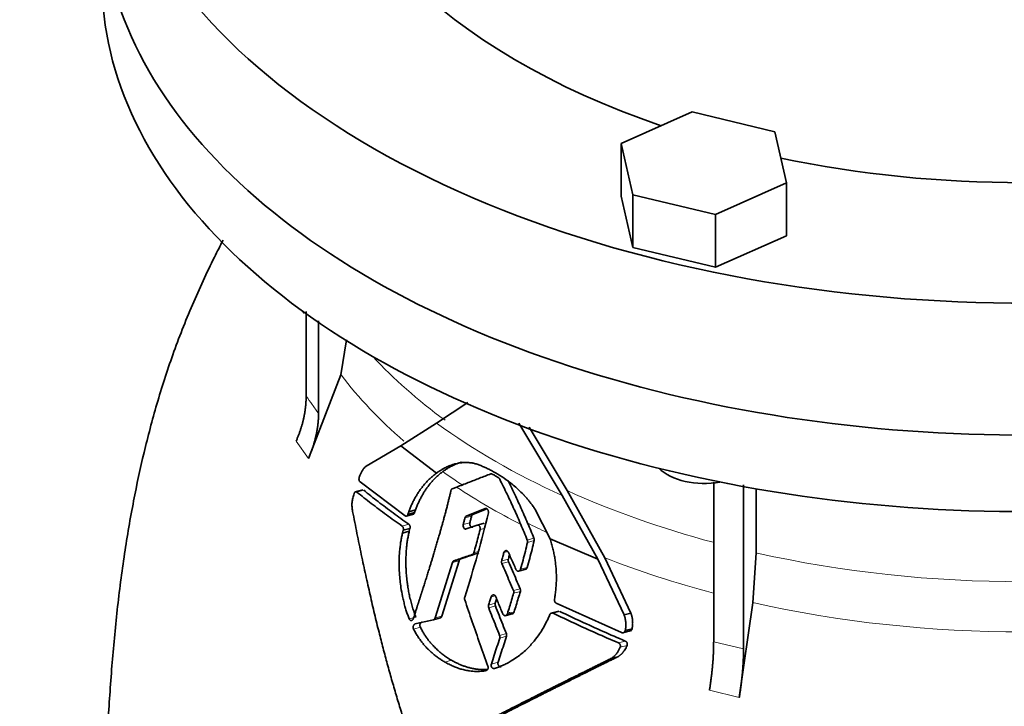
# Model space of a CAD drawing. Header units: millimetres. Extents: x 421 to 1312, y -2484 to 1869.
# Tile 12 of 33: x 1008 to 1160, y -954 to -848. Entities that reach past the tile are written whole.
import ezdxf

# ---------------------------------------------------------------- set-up
doc = ezdxf.new("R2010")
doc.units = ezdxf.units.MM
doc.layers.add('VSI344-454_FLANG', color=7, linetype='Continuous')
doc.layers.add('VSI344-454_TESTA', color=7, linetype='Continuous')

# ---------------------------------------------------------------- blocks, each defined once
blk = doc.blocks.new('SE4')
at = {"layer": 'VSI344-454_FLANG', "color": 7, "linetype": 'Continuous', "lineweight": 35}
for p, q in [((1111.84, -861.81), (1100.84, -866.68)), ((1124.64, -864.87), (1111.84, -861.81)), ((1126.45, -872.8), (1124.64, -864.87)), ((1100.84, -866.68), (1100.84, -874.84)), ((1100.84, -866.68), (1102.65, -874.61)), ((1115.45, -877.67), (1126.45, -872.8)), ((1126.45, -872.8), (1126.45, -880.97)), ((1100.84, -874.84), (1102.65, -882.77)), ((1102.65, -874.61), (1102.65, -882.77)), ((1102.65, -874.61), (1115.45, -877.67)), ((1115.45, -877.67), (1115.45, -885.84)), ((1115.45, -885.84), (1126.45, -880.97)), ((1102.65, -882.77), (1115.45, -885.84))]:
    blk.add_line(p, q, dxfattribs=at)
for centre, major_axis, start_param, end_param in [((1163.01, -809.1), (-110.25, 0), 2.103318, 6.283185), ((1163.01, -809.1), (142.5, 0), 2.772791, 5.290477), ((1163.01, -809.1), (-110.25, 0), 0, 1.038274), ((1163.01, -829.51), (142.5, 0), 3.141593, 5.290477), ((1163.01, -809.1), (-110.25, 0), 1.224323, 1.91727)]:
    blk.add_ellipse(centre, major_axis=major_axis, ratio=0.57735, start_param=start_param, end_param=end_param, dxfattribs=at)
at = {"layer": 'VSI344-454_TESTA', "color": 7, "linetype": 'Continuous', "lineweight": 35}
for p, q in [((1052.11, -892.65), (1052.11, -905.78)), ((1054.03, -894.11), (1054.03, -908.45)), ((1057.5, -902.47), (1058.37, -897.04)), ((1057.5, -902.47), (1052.46, -915.41)), ((1072.3, -909.93), (1077.13, -906.77)), ((1066.77, -913.43), (1072.3, -909.93)), ((1085.02, -909.93), (1091.73, -921.11)), ((1092.5, -920.36), (1086.64, -910.58)), ((1061.41, -916.59), (1066.77, -913.43)), ((1066.77, -913.43), (1072.26, -917.68)), ((1067.43, -924.27), (1060.46, -919.02)), ((1074.72, -920.1), (1075.4, -919.83)), ((1115.16, -919.09), (1115.16, -943.75)), ((1119.78, -919.49), (1119.78, -944.85)), ((1060.86, -920.25), (1059.66, -920.57)), ((1091.73, -921.11), (1097.23, -930.98)), ((1098.3, -930.75), (1092.5, -920.36)), ((1121.71, -920.09), (1121.71, -929.99)), ((1067.57, -924.32), (1068.79, -924)), ((1068, -923.64), (1067.86, -924.05)), ((1067.86, -924.05), (1068.9, -923.77)), ((1069.04, -923.36), (1068, -923.64)), ((1068.9, -923.77), (1069.04, -923.36)), ((1079.8, -923.14), (1076.89, -924.31)), ((1077.92, -924.04), (1076.89, -924.31)), ((1077.92, -924.04), (1079.94, -923.22)), ((1089.84, -927.81), (1087.5, -923.2)), ((1076.87, -926.3), (1078.55, -925.72)), ((1079.66, -925.42), (1078.42, -925.75)), ((1067.13, -926.5), (1067.03, -926.93)), ((1068.07, -926.65), (1067.03, -926.93)), ((1067.14, -926.5), (1068.18, -926.22)), ((1068.07, -926.65), (1068.18, -926.22)), ((1089.84, -927.81), (1097.23, -930.98)), ((1121.22, -937.7), (1121.71, -929.99)), ((1074.75, -931.5), (1072.07, -940.06)), ((1073.11, -939.78), (1075.78, -931.22)), ((1076.02, -930.94), (1074.99, -931.21)), ((1097.23, -930.98), (1101.3, -939.6)), ((1102.36, -939.31), (1098.3, -930.75)), ((1084.97, -932.82), (1086.17, -932.5)), ((1100.9, -942.33), (1090.8, -937.77)), ((1121.22, -937.7), (1119.13, -952.34)), ((1082.92, -939.72), (1084.14, -939.39)), ((1091.19, -939.01), (1089.96, -939.34)), ((1102.36, -939.31), (1101.3, -939.6)), ((1071.8, -940.35), (1072.91, -940.05)), ((1101.07, -942.38), (1102.43, -942.02)), ((1101.48, -942), (1102.54, -941.72)), ((1100.32, -946.07), (1099.25, -946.35))]:
    blk.add_line(p, q, dxfattribs=at)
at = {"layer": 'VSI344-454_TESTA', "color": 4, "linetype": 'Continuous', "lineweight": 9}
for p, q in [((1050.55, -912.74), (1052.46, -915.41)), ((1059.95, -920.59), (1061.02, -920.3)), ((1077.71, -924.31), (1076.68, -924.59)), ((1066.96, -925.85), (1068, -925.57)), ((1077.44, -925.34), (1076.41, -925.61)), ((1079.03, -926.41), (1079.68, -926.23)), ((1086.33, -928.01), (1087.36, -927.73)), ((1086.36, -928.39), (1087.39, -928.11)), ((1077.82, -930.25), (1078.85, -929.98)), ((1078.06, -929.97), (1078.75, -929.79)), ((1083.31, -929.78), (1082.71, -929.95)), ((1075.78, -931.22), (1074.75, -931.5)), ((1083.4, -930.95), (1082.37, -931.23)), ((1083.43, -931.36), (1082.4, -931.64)), ((1085.28, -932.52), (1086.31, -932.25)), ((1081.35, -936.63), (1080.74, -936.79)), ((1084.19, -935.83), (1085.22, -935.55)), ((1084.21, -936.24), (1085.25, -935.96)), ((1081.38, -937.8), (1080.34, -938.08)), ((1081.39, -938.21), (1080.36, -938.49)), ((1072.07, -940.06), (1073.11, -939.78)), ((1083.25, -939.41), (1084.29, -939.13)), ((1090.34, -939.33), (1091.38, -939.06)), ((1069.08, -939.92), (1068.04, -940.2)), ((1069.78, -941.5), (1068.74, -941.78)), ((1082.04, -942.77), (1083.09, -942.49)), ((1082.06, -943.18), (1083.1, -942.9)), ((1100.42, -943.91), (1101.48, -943.63)), ((1100.69, -944.6), (1101.76, -944.32)), ((1115.16, -943.75), (1119.78, -944.85)), ((1074.61, -946.61), (1073.58, -946.88)), ((1081.81, -946.91), (1080.77, -947.19)), ((1114.51, -951.23), (1119.13, -952.34))]:
    blk.add_line(p, q, dxfattribs=at)
at = {"layer": 'VSI344-454_TESTA', "color": 7, "linetype": 'Continuous', "lineweight": 35}
for centre, major_axis, start_param, end_param in [((1163.01, -829.51), (142.5, 0), 3.141593, 5.290477), ((1163.01, -841.35), (142.5, 0), 3.141593, 5.290477), ((1113.65, -914.65), (-8, 0), 0.514148, 1.885753)]:
    blk.add_ellipse(centre, major_axis=major_axis, ratio=0.57735, start_param=start_param, end_param=end_param, dxfattribs=at)
at = {"layer": 'VSI344-454_TESTA', "color": 4, "linetype": 'Continuous', "lineweight": 9}
for centre, major_axis, start_param, end_param in [((1163.01, -875.68), (115.26, 0), 3.398645, 3.404276), ((1163.01, -868.65), (-114, 0), 0.490111, 0.669286), ((1163.01, -875.68), (-115.26, 0), 0.41439, 0.590055), ((1163.01, -868.65), (-115.5, 0), 0.667535, 0.905636), ((1163.01, -875.68), (-115.26, 0), 0.678203, 0.720353), ((1163.01, -875.33), (-116.7, 0), 0.721598, 0.842309), ((1163.01, -868.65), (-114, 0), 0.90392, 1.13688), ((1163.01, -875.68), (-115.26, 0), 0.843396, 0.877131), ((1163.01, -868.65), (114, 0), 4.341621, 5.083156), ((1163.01, -875.68), (-115.26, 0), 0.974671, 1.142372), ((1163.01, -875.68), (-115.26, 0), 1.199788, 1.941804)]:
    blk.add_ellipse(centre, major_axis=major_axis, ratio=0.57735, start_param=start_param, end_param=end_param, dxfattribs=at)
at = {"layer": 'VSI344-454_TESTA', "color": 7, "linetype": 'Continuous', "lineweight": 35}
for points, degree, knots in [([(1039.25, -881.65), (1038.8, -882.52), (1037.14, -885.79), (1034.42, -891.66), (1031.44, -899.24), (1028.97, -906.9), (1026.98, -914.47), (1025.32, -922.18), (1023.93, -930.33), (1022.83, -938.88), (1022.01, -947.68), (1021.41, -956.64), (1021.05, -965.14), (1020.86, -973.01), (1020.76, -978.54), (1020.67, -983.51), (1020.67, -985.91), (1020.66, -987.1)], 3, [0.2683845, 0.2683845, 0.2683845, 0.2683845, 0.2872601, 0.3392684, 0.3924915, 0.4440445, 0.4936827, 0.54306, 0.597346, 0.6557063, 0.7149744, 0.7773567, 0.8437181, 0.8946004, 0.9481025, 0.9781343, 1, 1, 1, 1]), ([(1050.55, -912.74), (1051.32, -911), (1051.72, -909.24), (1052.11, -907.48), (1052.11, -905.78)], 2, [0, 0, 0, 0.500132, 0.500132, 1, 1, 1]), ([(1054.03, -908.45), (1054.03, -910.15), (1053.63, -911.9), (1053.24, -913.66), (1052.46, -915.41)], 2, [0, 0, 0, 0.499868, 0.499868, 1, 1, 1]), ([(1060.33, -918.3), (1060.36, -918.21), (1060.43, -918.05), (1060.52, -917.82), (1060.62, -917.61), (1060.72, -917.42), (1060.82, -917.22), (1060.95, -917.03), (1061.1, -916.85), (1061.25, -916.7), (1061.36, -916.63), (1061.41, -916.59)], 3, [0, 0, 0, 0, 0.117532, 0.229212, 0.33436, 0.43261, 0.523843, 0.650327, 0.771212, 0.88734, 1, 1, 1, 1]), ([(1078, -916.12), (1077.92, -916.11), (1077.77, -916.08), (1077.53, -916.06), (1077.29, -916.04), (1077.03, -916.02), (1076.76, -916.02), (1076.47, -916.03), (1076.12, -916.06), (1075.72, -916.12), (1075.33, -916.2), (1074.83, -916.33), (1074.25, -916.54), (1073.63, -916.82), (1073.11, -917.11), (1072.67, -917.38), (1072.39, -917.59), (1072.26, -917.68)], 3, [0, 0, 0, 0, 0.035469, 0.073247, 0.113368, 0.155868, 0.200777, 0.248126, 0.301729, 0.376079, 0.45126, 0.504147, 0.640653, 0.757772, 0.842597, 0.92337, 1, 1, 1, 1]), ([(1073.26, -917.43), (1073.32, -917.38), (1073.46, -917.28), (1073.67, -917.13), (1073.89, -916.99), (1074.11, -916.86), (1074.34, -916.72), (1074.72, -916.52), (1075.27, -916.27), (1075.79, -916.08), (1076.1, -915.99), (1076.15, -915.98)], 3, [0, 0, 0, 0, 0.0378546, 0.0767734, 0.1167484, 0.1577691, 0.1998227, 0.242894, 0.3598598, 0.4967717, 0.5211872, 0.5211872, 0.5211872, 0.5211872]), ([(1087.5, -923.2), (1087.44, -923.11), (1087.32, -922.94), (1087.15, -922.69), (1086.98, -922.46), (1086.82, -922.25), (1086.66, -922.05), (1086.52, -921.87), (1086.38, -921.71), (1086.26, -921.57), (1086.14, -921.43), (1086.04, -921.32), (1085.94, -921.22), (1085.86, -921.13), (1085.79, -921.05), (1085.49, -920.74), (1084.95, -920.21), (1084.17, -919.52), (1083.22, -918.78), (1082.09, -918), (1081.03, -917.39), (1080.23, -916.99), (1079.68, -916.73), (1079.12, -916.5), (1078.56, -916.29), (1078.19, -916.18), (1078, -916.12)], 3, [0, 0, 0, 0, 0.023408, 0.045495, 0.066267, 0.08573, 0.103886, 0.120734, 0.136272, 0.150498, 0.163408, 0.175, 0.185269, 0.194211, 0.201824, 0.208105, 0.293106, 0.373501, 0.449142, 0.581205, 0.713645, 0.768118, 0.824122, 0.881537, 0.94022, 1, 1, 1, 1]), ([(1060.33, -918.3), (1060.32, -918.32), (1060.31, -918.36), (1060.3, -918.43), (1060.29, -918.49), (1060.28, -918.56), (1060.29, -918.64), (1060.3, -918.73), (1060.33, -918.84), (1060.38, -918.95), (1060.43, -919), (1060.46, -919.02)], 3, [0, 0, 0, 0, 0.084422, 0.165946, 0.246194, 0.32687, 0.409652, 0.496096, 0.666594, 0.830213, 1, 1, 1, 1]), ([(1072.26, -917.68), (1072.17, -917.75), (1072, -917.87), (1071.76, -918.07), (1071.52, -918.28), (1071.28, -918.49), (1071.06, -918.71), (1070.84, -918.93), (1070.63, -919.16), (1070.43, -919.39), (1070.23, -919.63), (1070.04, -919.86), (1069.81, -920.17), (1069.54, -920.56), (1069.23, -921.03), (1068.95, -921.51), (1068.68, -922.02), (1068.43, -922.54), (1068.2, -923.08), (1068.07, -923.45), (1068, -923.64)], 3, [0, 0, 0, 0, 0.048918, 0.097127, 0.144611, 0.191357, 0.237355, 0.282595, 0.327071, 0.370778, 0.413715, 0.455879, 0.497274, 0.57131, 0.644563, 0.717042, 0.788771, 0.859795, 0.930177, 1, 1, 1, 1]), ([(1069.04, -923.36), (1069.07, -923.27), (1069.14, -923.08), (1069.24, -922.81), (1069.36, -922.54), (1069.47, -922.27), (1069.59, -922.01), (1069.72, -921.75), (1069.85, -921.49), (1069.99, -921.24), (1070.13, -921), (1070.27, -920.75), (1070.42, -920.52), (1070.57, -920.28), (1070.73, -920.05), (1070.94, -919.75), (1071.23, -919.39), (1071.59, -918.96), (1071.97, -918.55), (1072.38, -918.15), (1072.81, -917.78), (1073.1, -917.55), (1073.26, -917.43)], 3, [0, 0, 0, 0, 0.035015, 0.070162, 0.105454, 0.140901, 0.176515, 0.212303, 0.248274, 0.284432, 0.320783, 0.357331, 0.394079, 0.431028, 0.468179, 0.50553, 0.581583, 0.660209, 0.741403, 0.825137, 0.911361, 1, 1, 1, 1]), ([(1082.06, -918.6), (1082.05, -918.58), (1082.03, -918.55), (1081.99, -918.49), (1081.94, -918.44), (1081.89, -918.38), (1081.84, -918.35), (1081.82, -918.33)], 3, [0, 0, 0, 0, 0.168351, 0.334942, 0.502689, 0.751512, 1, 1, 1, 1]), ([(1086.37, -925.38), (1086.04, -924.6), (1085.35, -923.03), (1084.35, -920.87), (1083.69, -919.5), (1083.39, -918.92)], 3, [0, 0, 0, 0, 0.3333333, 0.6666667, 0.9158048, 0.9158048, 0.9158048, 0.9158048]), ([(1059.31, -923.58), (1059.29, -923.47), (1059.25, -923.24), (1059.21, -922.9), (1059.19, -922.56), (1059.21, -922.2), (1059.26, -921.85), (1059.37, -921.39), (1059.47, -921.06), (1059.53, -920.83)], 3, [0, 0, 0, 0, 0.128357, 0.246909, 0.365609, 0.495543, 0.61697, 0.739244, 1, 1, 1, 1]), ([(1059.95, -920.59), (1059.94, -920.58), (1059.92, -920.56), (1059.88, -920.54), (1059.83, -920.54), (1059.77, -920.54), (1059.71, -920.56), (1059.66, -920.61), (1059.61, -920.67), (1059.56, -920.74), (1059.54, -920.8), (1059.53, -920.83)], 3, [0, 0, 0, 0, 0.08625, 0.171682, 0.257868, 0.382817, 0.507255, 0.630143, 0.752988, 0.876537, 1, 1, 1, 1]), ([(1068.69, -940.17), (1069.3, -938.27), (1069.46, -937.78), (1069.9, -936.4), (1070.25, -935.33), (1071.14, -932.51), (1071.81, -930.3), (1072.62, -927.6), (1073.27, -925.25), (1073.98, -922.68), (1074.52, -920.37)], 2, [0, 0, 0, 0.125, 0.125, 0.25, 0.25, 0.5, 0.5, 0.75, 0.75, 1, 1, 1]), ([(1074.72, -920.1), (1074.71, -920.1), (1074.67, -920.12), (1074.63, -920.15), (1074.59, -920.2), (1074.55, -920.27), (1074.53, -920.34), (1074.52, -920.37)], 3, [0, 0, 0, 0, 0.16747, 0.33309, 0.500577, 0.750185, 1, 1, 1, 1]), ([(1069.02, -961.24), (1068.89, -960.86), (1068.63, -960.1), (1068.24, -958.96), (1067.86, -957.81), (1067.49, -956.66), (1067.12, -955.49), (1066.75, -954.33), (1066.39, -953.15), (1066.04, -951.97), (1065.69, -950.78), (1065.34, -949.58), (1065, -948.38), (1064.67, -947.17), (1064.34, -945.96), (1064.02, -944.73), (1063.7, -943.51), (1063.25, -941.74), (1062.68, -939.41), (1062, -936.46), (1061.31, -933.41), (1060.64, -930.23), (1059.96, -926.95), (1059.53, -924.72), (1059.31, -923.58)], 3, [0, 0, 0, 0, 0.030328, 0.060804, 0.091429, 0.122206, 0.153136, 0.184222, 0.215465, 0.246867, 0.278431, 0.310158, 0.342051, 0.374109, 0.406337, 0.438735, 0.471305, 0.504049, 0.578996, 0.657008, 0.738102, 0.822291, 0.909586, 1, 1, 1, 1]), ([(1067.43, -924.27), (1067.44, -924.28), (1067.47, -924.3), (1067.52, -924.31), (1067.58, -924.32), (1067.63, -924.31), (1067.7, -924.28), (1067.79, -924.21), (1067.84, -924.1), (1067.86, -924.05)], 3, [0, 0, 0, 0, 0.103611, 0.203327, 0.301591, 0.400957, 0.503894, 0.751518, 1, 1, 1, 1]), ([(1068.9, -923.77), (1068.89, -923.79), (1068.88, -923.83), (1068.86, -923.88), (1068.82, -923.93), (1068.77, -923.98), (1068.72, -924.01), (1068.65, -924.04), (1068.59, -924.04), (1068.53, -924.02), (1068.49, -924), (1068.47, -923.99)], 3, [0, 0, 0, 0, 0.083986, 0.167509, 0.251959, 0.376203, 0.500583, 0.624697, 0.748972, 0.874639, 1, 1, 1, 1]), ([(1076.68, -924.59), (1076.69, -924.57), (1076.7, -924.52), (1076.73, -924.47), (1076.76, -924.41), (1076.82, -924.35), (1076.86, -924.33), (1076.89, -924.31)], 3, [0, 0, 0, 0, 0.167832, 0.333794, 0.501453, 0.750788, 1, 1, 1, 1]), ([(1077.92, -924.04), (1077.9, -924.05), (1077.87, -924.06), (1077.82, -924.1), (1077.78, -924.15), (1077.74, -924.22), (1077.72, -924.28), (1077.71, -924.31)], 3, [0, 0, 0, 0, 0.166832, 0.332012, 0.499081, 0.749367, 1, 1, 1, 1]), ([(1079.8, -923.14), (1079.81, -923.13), (1079.84, -923.12), (1079.91, -923.11), (1080, -923.13), (1080.1, -923.19), (1080.19, -923.28), (1080.26, -923.4), (1080.3, -923.54), (1080.31, -923.66), (1080.31, -923.75), (1080.3, -923.8), (1080.3, -923.82)], 3, [0, 0, 0, 0, 0.062353, 0.125158, 0.24996, 0.374797, 0.499677, 0.624614, 0.749589, 0.874588, 0.937494, 1, 1, 1, 1]), ([(1067.14, -926.5), (1067.14, -926.48), (1067.15, -926.44), (1067.16, -926.37), (1067.16, -926.3), (1067.15, -926.21), (1067.14, -926.12), (1067.11, -926.03), (1067.06, -925.96), (1067.02, -925.89), (1066.98, -925.86), (1066.96, -925.85)], 3, [0, 0, 0, 0, 0.083676, 0.167034, 0.251419, 0.376349, 0.501804, 0.626849, 0.751332, 0.876067, 1, 1, 1, 1]), ([(1068, -925.57), (1068.01, -925.58), (1068.04, -925.6), (1068.07, -925.64), (1068.11, -925.69), (1068.15, -925.76), (1068.18, -925.84), (1068.2, -925.93), (1068.2, -926.03), (1068.2, -926.13), (1068.19, -926.19), (1068.18, -926.22)], 3, [0, 0, 0, 0, 0.082749, 0.16522, 0.248732, 0.373164, 0.49838, 0.623857, 0.748892, 0.874795, 1, 1, 1, 1]), ([(1076.87, -926.3), (1076.84, -926.31), (1076.78, -926.33), (1076.64, -926.29), (1076.48, -926.16), (1076.4, -925.93), (1076.39, -925.74), (1076.4, -925.66), (1076.41, -925.61)], 3, [0, 0, 0, 0, 0.124721, 0.24865, 0.50038, 0.748839, 0.874692, 1, 1, 1, 1]), ([(1077.44, -925.34), (1077.43, -925.38), (1077.42, -925.47), (1077.43, -925.61), (1077.46, -925.75), (1077.52, -925.87), (1077.61, -925.96), (1077.7, -926.02), (1077.8, -926.05), (1077.87, -926.04), (1077.9, -926.03)], 3, [0, 0, 0, 0, 0.12575, 0.251408, 0.377042, 0.502526, 0.627755, 0.752499, 0.8765, 1, 1, 1, 1]), ([(1079.03, -926.41), (1079.03, -926.38), (1079.04, -926.34), (1079.05, -926.25), (1079.04, -926.13), (1079, -926), (1078.94, -925.88), (1078.85, -925.78), (1078.76, -925.72), (1078.67, -925.7), (1078.6, -925.7), (1078.57, -925.71), (1078.55, -925.72)], 3, [0, 0, 0, 0, 0.062709, 0.125843, 0.25116, 0.376322, 0.501352, 0.626278, 0.751007, 0.875429, 0.937895, 1, 1, 1, 1]), ([(1067.02, -926.93), (1067, -927.03), (1066.95, -927.24), (1066.88, -927.57), (1066.82, -927.9), (1066.76, -928.24), (1066.71, -928.6), (1066.66, -928.96), (1066.61, -929.34), (1066.54, -930.08), (1066.48, -931.36), (1066.52, -933.26), (1066.72, -935.11), (1066.98, -936.56), (1067.2, -937.52), (1067.39, -938.26), (1067.6, -938.95), (1067.81, -939.59), (1067.97, -940), (1068.04, -940.2)], 3, [0, 0, 0, 0, 0.02404, 0.048658, 0.073865, 0.099671, 0.126085, 0.153117, 0.180776, 0.209067, 0.318208, 0.459143, 0.624041, 0.727727, 0.787472, 0.844618, 0.899108, 0.950908, 1, 1, 1, 1]), ([(1069.08, -939.92), (1069.04, -939.81), (1068.95, -939.58), (1068.82, -939.22), (1068.7, -938.84), (1068.57, -938.45), (1068.45, -938.05), (1068.34, -937.63), (1068.23, -937.2), (1068.1, -936.65), (1067.96, -935.95), (1067.83, -935.16), (1067.71, -934.31), (1067.62, -933.42), (1067.56, -932.51), (1067.54, -931.64), (1067.54, -930.83), (1067.58, -930.01), (1067.63, -929.26), (1067.71, -928.55), (1067.81, -927.88), (1067.93, -927.25), (1068.02, -926.85), (1068.07, -926.65)], 3, [0, 0, 0, 0, 0.02826, 0.057418, 0.087472, 0.118419, 0.150254, 0.182969, 0.216554, 0.250998, 0.310069, 0.375912, 0.427432, 0.500644, 0.573156, 0.625373, 0.691441, 0.750209, 0.805071, 0.857422, 0.907318, 0.95482, 1, 1, 1, 1]), ([(1086.36, -928.39), (1086.37, -928.37), (1086.38, -928.33), (1086.38, -928.26), (1086.38, -928.19), (1086.36, -928.1), (1086.34, -928.04), (1086.33, -928.01)], 3, [0, 0, 0, 0, 0.167837, 0.334108, 0.5018, 0.750897, 1, 1, 1, 1]), ([(1087.36, -927.73), (1087.36, -927.75), (1087.38, -927.79), (1087.4, -927.86), (1087.41, -927.93), (1087.41, -928.02), (1087.4, -928.08), (1087.39, -928.11)], 3, [0, 0, 0, 0, 0.166639, 0.331867, 0.498628, 0.749157, 1, 1, 1, 1]), ([(1090.53, -937.17), (1090.55, -937.04), (1090.6, -936.77), (1090.66, -936.37), (1090.71, -935.97), (1090.75, -935.57), (1090.78, -935.17), (1090.81, -934.76), (1090.82, -934.36), (1090.83, -933.96), (1090.83, -933.56), (1090.82, -933.15), (1090.8, -932.75), (1090.76, -932.24), (1090.7, -931.61), (1090.6, -930.87), (1090.46, -930.11), (1090.29, -929.35), (1090.08, -928.58), (1089.92, -928.07), (1089.84, -927.81)], 3, [0, 0, 0, 0, 0.0436, 0.087048, 0.130354, 0.173526, 0.216573, 0.259505, 0.302334, 0.345068, 0.38772, 0.4303, 0.472822, 0.515297, 0.592533, 0.671051, 0.750942, 0.832313, 0.915286, 1, 1, 1, 1]), ([(1077.82, -930.25), (1077.84, -930.25), (1077.86, -930.24), (1077.9, -930.22), (1077.94, -930.19), (1077.98, -930.14), (1078.03, -930.07), (1078.05, -930.01), (1078.06, -929.97)], 3, [0, 0, 0, 0, 0.125329, 0.249125, 0.373003, 0.498576, 0.74923, 1, 1, 1, 1]), ([(1082.71, -929.95), (1082.72, -929.92), (1082.73, -929.88), (1082.76, -929.82), (1082.8, -929.77), (1082.85, -929.72), (1082.93, -929.66), (1083.04, -929.64), (1083.15, -929.66), (1083.26, -929.72), (1083.35, -929.81), (1083.39, -929.89), (1083.42, -929.93)], 3, [0, 0, 0, 0, 0.062966, 0.124796, 0.186784, 0.250209, 0.375117, 0.49931, 0.626183, 0.752696, 0.875851, 1, 1, 1, 1]), ([(1083.4, -930.95), (1083.46, -930.73), (1083.52, -930.52), (1083.57, -930.3), (1083.58, -930.3)], 3, [0, 0, 0, 0, 0.5, 0.5092743, 0.5092743, 0.5092743, 0.5092743]), ([(1074.75, -931.5), (1074.75, -931.48), (1074.77, -931.44), (1074.79, -931.4), (1074.81, -931.35), (1074.85, -931.3), (1074.91, -931.25), (1074.96, -931.22), (1074.99, -931.21)], 3, [0, 0, 0, 0, 0.126744, 0.251719, 0.376563, 0.502917, 0.751732, 1, 1, 1, 1]), ([(1076.02, -930.94), (1076.01, -930.94), (1075.98, -930.95), (1075.95, -930.97), (1075.91, -931), (1075.87, -931.05), (1075.82, -931.12), (1075.8, -931.18), (1075.78, -931.22)], 3, [0, 0, 0, 0, 0.124852, 0.248233, 0.371769, 0.49708, 0.748235, 1, 1, 1, 1]), ([(1082.4, -931.64), (1082.39, -931.62), (1082.37, -931.57), (1082.35, -931.51), (1082.34, -931.42), (1082.34, -931.33), (1082.36, -931.26), (1082.37, -931.23)], 3, [0, 0, 0, 0, 0.164207, 0.326866, 0.491238, 0.745542, 1, 1, 1, 1]), ([(1083.4, -930.95), (1083.39, -930.97), (1083.38, -931.01), (1083.37, -931.08), (1083.38, -931.17), (1083.39, -931.26), (1083.41, -931.33), (1083.43, -931.36)], 3, [0, 0, 0, 0, 0.167612, 0.333466, 0.500978, 0.750572, 1, 1, 1, 1]), ([(1086.31, -932.25), (1086.31, -932.27), (1086.29, -932.31), (1086.26, -932.37), (1086.23, -932.42), (1086.17, -932.48), (1086.12, -932.51), (1086.07, -932.53), (1086.07, -932.53)], 3, [0, 0, 0, 0, 0.0635375, 0.125825, 0.1881816, 0.2519239, 0.3777756, 0.4008667, 0.4008667, 0.4008667, 0.4008667]), ([(1084.56, -932.54), (1084.57, -932.56), (1084.59, -932.6), (1084.63, -932.66), (1084.68, -932.71), (1084.74, -932.76), (1084.83, -932.81), (1084.95, -932.83), (1085.06, -932.81), (1085.16, -932.74), (1085.24, -932.65), (1085.27, -932.56), (1085.28, -932.52)], 3, [0, 0, 0, 0, 0.063279, 0.124964, 0.186389, 0.248902, 0.37582, 0.50344, 0.627237, 0.751955, 0.876448, 1, 1, 1, 1]), ([(1080.74, -936.79), (1080.74, -936.77), (1080.76, -936.73), (1080.79, -936.67), (1080.83, -936.62), (1080.89, -936.56), (1080.97, -936.5), (1081.08, -936.48), (1081.2, -936.5), (1081.3, -936.56), (1081.39, -936.66), (1081.43, -936.74), (1081.45, -936.78)], 3, [0, 0, 0, 0, 0.06381, 0.126263, 0.188678, 0.252375, 0.378548, 0.504124, 0.629235, 0.754264, 0.876896, 1, 1, 1, 1]), ([(1084.21, -936.24), (1084.22, -936.22), (1084.23, -936.17), (1084.24, -936.1), (1084.24, -936.02), (1084.22, -935.93), (1084.2, -935.86), (1084.19, -935.83)], 3, [0, 0, 0, 0, 0.168526, 0.335046, 0.503023, 0.75174, 1, 1, 1, 1]), ([(1085.22, -935.55), (1085.23, -935.57), (1085.25, -935.61), (1085.26, -935.68), (1085.27, -935.76), (1085.27, -935.86), (1085.26, -935.93), (1085.25, -935.96)], 3, [0, 0, 0, 0, 0.163722, 0.326003, 0.490132, 0.74473, 1, 1, 1, 1]), ([(1076.65, -936.86), (1076.64, -936.88), (1076.63, -936.92), (1076.62, -936.99), (1076.62, -937.07), (1076.62, -937.16), (1076.64, -937.23), (1076.65, -937.26)], 3, [0, 0, 0, 0, 0.164621, 0.327709, 0.492135, 0.746371, 1, 1, 1, 1]), ([(1080.36, -938.49), (1080.35, -938.47), (1080.33, -938.42), (1080.32, -938.36), (1080.31, -938.27), (1080.32, -938.18), (1080.33, -938.11), (1080.34, -938.08)], 3, [0, 0, 0, 0, 0.16391, 0.326464, 0.490836, 0.745226, 1, 1, 1, 1]), ([(1081.38, -937.8), (1081.37, -937.82), (1081.36, -937.86), (1081.35, -937.93), (1081.35, -938.02), (1081.36, -938.11), (1081.38, -938.18), (1081.39, -938.21)], 3, [0, 0, 0, 0, 0.168129, 0.334457, 0.502302, 0.751397, 1, 1, 1, 1]), ([(1081.38, -937.8), (1081.44, -937.58), (1081.51, -937.36), (1081.58, -937.13), (1081.59, -937.12)], 3, [0, 0, 0, 0, 0.5, 0.5294176, 0.5294176, 0.5294176, 0.5294176]), ([(1090.53, -937.17), (1090.52, -937.19), (1090.52, -937.24), (1090.52, -937.31), (1090.53, -937.38), (1090.54, -937.45), (1090.58, -937.55), (1090.66, -937.68), (1090.76, -937.74), (1090.8, -937.77)], 3, [0, 0, 0, 0, 0.102907, 0.202298, 0.30042, 0.399604, 0.502115, 0.750474, 1, 1, 1, 1]), ([(1073.11, -939.78), (1073.1, -939.8), (1073.09, -939.84), (1073.06, -939.89), (1073.03, -939.94), (1072.99, -939.99), (1072.92, -940.05), (1072.86, -940.07), (1072.83, -940.08)], 3, [0, 0, 0, 0, 0.12695, 0.251845, 0.376599, 0.503133, 0.751956, 1, 1, 1, 1]), ([(1081.25, -947.88), (1081.36, -947.84), (1081.56, -947.78), (1081.87, -947.66), (1082.19, -947.54), (1082.52, -947.4), (1082.85, -947.25), (1083.18, -947.09), (1083.52, -946.91), (1084.07, -946.59), (1084.99, -945.98), (1086.19, -944.98), (1087.31, -943.76), (1088.09, -942.73), (1088.6, -941.94), (1088.95, -941.34), (1089.27, -940.74), (1089.56, -940.14), (1089.74, -939.75), (1089.82, -939.55)], 3, [0, 0, 0, 0, 0.02808, 0.056914, 0.086499, 0.116828, 0.147901, 0.179717, 0.212275, 0.24558, 0.34117, 0.489344, 0.630554, 0.738356, 0.794536, 0.848778, 0.901099, 0.951507, 1, 1, 1, 1]), ([(1082.52, -939.43), (1082.54, -939.47), (1082.58, -939.55), (1082.7, -939.67), (1082.9, -939.74), (1083.09, -939.67), (1083.2, -939.54), (1083.23, -939.45), (1083.25, -939.41)], 3, [0, 0, 0, 0, 0.123664, 0.246411, 0.497463, 0.746927, 0.873761, 1, 1, 1, 1]), ([(1084.29, -939.13), (1084.27, -939.18), (1084.24, -939.26), (1084.12, -939.39), (1083.94, -939.47), (1083.74, -939.39), (1083.62, -939.27), (1083.58, -939.19), (1083.56, -939.15)], 3, [0, 0, 0, 0, 0.127243, 0.254682, 0.505613, 0.753949, 0.876785, 1, 1, 1, 1]), ([(1090.34, -939.33), (1090.32, -939.33), (1090.29, -939.31), (1090.24, -939.3), (1090.18, -939.29), (1090.11, -939.3), (1090.04, -939.32), (1089.97, -939.36), (1089.91, -939.41), (1089.86, -939.47), (1089.83, -939.52), (1089.82, -939.55)], 3, [0, 0, 0, 0, 0.082967, 0.165673, 0.249342, 0.373952, 0.499349, 0.624786, 0.749741, 0.875167, 1, 1, 1, 1]), ([(1101.3, -939.6), (1101.32, -939.66), (1101.37, -939.78), (1101.42, -939.96), (1101.47, -940.15), (1101.51, -940.35), (1101.54, -940.55), (1101.56, -940.75), (1101.57, -940.96), (1101.57, -941.16), (1101.56, -941.37), (1101.55, -941.58), (1101.52, -941.79), (1101.49, -941.93), (1101.48, -942.01)], 3, [0, 0, 0, 0, 0.077144, 0.155351, 0.234641, 0.315035, 0.39655, 0.479206, 0.563019, 0.648006, 0.734183, 0.821564, 0.910165, 1, 1, 1, 1]), ([(1102.54, -941.72), (1102.55, -941.65), (1102.58, -941.53), (1102.6, -941.33), (1102.62, -941.14), (1102.63, -940.94), (1102.63, -940.75), (1102.62, -940.56), (1102.61, -940.37), (1102.58, -940.19), (1102.55, -940.01), (1102.52, -939.83), (1102.47, -939.65), (1102.42, -939.48), (1102.38, -939.37), (1102.36, -939.31)], 3, [0, 0, 0, 0, 0.082904, 0.164766, 0.245597, 0.325409, 0.404213, 0.482023, 0.558851, 0.634711, 0.709616, 0.783583, 0.856625, 0.928759, 1, 1, 1, 1]), ([(1068.69, -940.17), (1068.68, -940.19), (1068.67, -940.23), (1068.64, -940.29), (1068.6, -940.34), (1068.55, -940.39), (1068.48, -940.45), (1068.38, -940.47), (1068.27, -940.46), (1068.18, -940.4), (1068.1, -940.32), (1068.06, -940.24), (1068.04, -940.2)], 3, [0, 0, 0, 0, 0.063465, 0.12566, 0.187794, 0.251081, 0.375353, 0.499064, 0.623924, 0.748961, 0.873998, 1, 1, 1, 1]), ([(1068.74, -941.78), (1068.73, -941.76), (1068.71, -941.73), (1068.69, -941.67), (1068.68, -941.6), (1068.67, -941.52), (1068.67, -941.41), (1068.7, -941.29), (1068.75, -941.18), (1068.81, -941.09), (1068.89, -941.02), (1068.95, -941), (1068.98, -940.99)], 3, [0, 0, 0, 0, 0.064055, 0.126997, 0.189862, 0.253688, 0.381042, 0.508557, 0.632366, 0.756188, 0.878525, 1, 1, 1, 1]), ([(1070.02, -940.71), (1070, -940.72), (1069.97, -940.73), (1069.93, -940.75), (1069.89, -940.78), (1069.84, -940.82), (1069.79, -940.9), (1069.74, -941.01), (1069.71, -941.13), (1069.71, -941.26), (1069.73, -941.39), (1069.76, -941.46), (1069.78, -941.5)], 3, [0, 0, 0, 0, 0.062334, 0.123832, 0.185517, 0.248399, 0.372092, 0.496332, 0.621791, 0.747303, 0.873743, 1, 1, 1, 1]), ([(1071.79, -940.35), (1071.81, -940.35), (1071.84, -940.34), (1071.88, -940.32), (1071.92, -940.29), (1071.97, -940.24), (1072.03, -940.17), (1072.05, -940.1), (1072.07, -940.06)], 3, [0, 0, 0, 0, 0.125105, 0.248501, 0.372119, 0.497878, 0.748605, 1, 1, 1, 1]), ([(1068.74, -941.78), (1068.79, -941.88), (1068.89, -942.07), (1069.04, -942.36), (1069.21, -942.63), (1069.38, -942.9), (1069.55, -943.17), (1069.73, -943.42), (1069.91, -943.67), (1070.1, -943.92), (1070.29, -944.15), (1070.49, -944.38), (1070.77, -944.68), (1071.13, -945.05), (1071.58, -945.47), (1072.06, -945.87), (1072.55, -946.23), (1073.05, -946.58), (1073.4, -946.78), (1073.58, -946.88)], 3, [0, 0, 0, 0, 0.042969, 0.08578, 0.128454, 0.171009, 0.21346, 0.255821, 0.298104, 0.340321, 0.382478, 0.424584, 0.466644, 0.554492, 0.642779, 0.731504, 0.820647, 0.910165, 1, 1, 1, 1]), ([(1074.61, -946.61), (1074.51, -946.55), (1074.3, -946.42), (1073.99, -946.23), (1073.69, -946.02), (1073.39, -945.81), (1073.1, -945.59), (1072.81, -945.35), (1072.54, -945.11), (1072.26, -944.86), (1072, -944.6), (1071.7, -944.29), (1071.37, -943.92), (1071.01, -943.48), (1070.68, -943.02), (1070.36, -942.54), (1070.06, -942.03), (1069.87, -941.68), (1069.78, -941.5)], 3, [0, 0, 0, 0, 0.053778, 0.107467, 0.161052, 0.214521, 0.267863, 0.32107, 0.374136, 0.427059, 0.479838, 0.532477, 0.609792, 0.687269, 0.764953, 0.842909, 0.921222, 1, 1, 1, 1]), ([(1082.06, -943.18), (1082.07, -943.16), (1082.08, -943.12), (1082.09, -943.05), (1082.09, -942.96), (1082.08, -942.87), (1082.06, -942.8), (1082.04, -942.77)], 3, [0, 0, 0, 0, 0.168888, 0.335732, 0.503899, 0.752326, 1, 1, 1, 1]), ([(1083.09, -942.49), (1083.09, -942.51), (1083.11, -942.56), (1083.12, -942.62), (1083.13, -942.71), (1083.13, -942.8), (1083.11, -942.87), (1083.1, -942.9)], 3, [0, 0, 0, 0, 0.163463, 0.32566, 0.489804, 0.744457, 1, 1, 1, 1]), ([(1100.9, -942.33), (1100.92, -942.34), (1100.96, -942.36), (1101.02, -942.37), (1101.09, -942.37), (1101.15, -942.36), (1101.21, -942.34), (1101.28, -942.31), (1101.37, -942.24), (1101.45, -942.14), (1101.47, -942.05), (1101.48, -942.01)], 3, [0, 0, 0, 0, 0.086868, 0.170562, 0.252673, 0.334884, 0.418871, 0.50621, 0.674735, 0.834793, 1, 1, 1, 1]), ([(1102.54, -941.72), (1102.54, -941.74), (1102.53, -941.79), (1102.5, -941.85), (1102.46, -941.91), (1102.41, -941.98), (1102.33, -942.03), (1102.24, -942.07), (1102.15, -942.09), (1102.05, -942.08), (1101.99, -942.06), (1101.96, -942.05)], 3, [0, 0, 0, 0, 0.081418, 0.162667, 0.245387, 0.369019, 0.494297, 0.620472, 0.74628, 0.873568, 1, 1, 1, 1]), ([(1100.32, -946.07), (1100.36, -946.05), (1100.44, -946), (1100.55, -945.93), (1100.66, -945.85), (1100.76, -945.77), (1100.86, -945.69), (1100.95, -945.6), (1101.03, -945.51), (1101.11, -945.41), (1101.24, -945.25), (1101.41, -945), (1101.6, -944.67), (1101.71, -944.43), (1101.76, -944.32)], 3, [0, 0, 0, 0, 0.061739, 0.122065, 0.181064, 0.238788, 0.295265, 0.350503, 0.404493, 0.457217, 0.508649, 0.678163, 0.842407, 1, 1, 1, 1]), ([(1100.69, -944.6), (1100.7, -944.58), (1100.72, -944.54), (1100.73, -944.47), (1100.74, -944.39), (1100.73, -944.3), (1100.7, -944.2), (1100.65, -944.11), (1100.59, -944.03), (1100.51, -943.96), (1100.45, -943.93), (1100.42, -943.91)], 3, [0, 0, 0, 0, 0.08401, 0.16737, 0.251806, 0.374676, 0.49698, 0.619813, 0.743838, 0.872043, 1, 1, 1, 1]), ([(1101.48, -943.63), (1101.5, -943.64), (1101.54, -943.66), (1101.6, -943.7), (1101.66, -943.75), (1101.71, -943.82), (1101.76, -943.92), (1101.79, -944.01), (1101.8, -944.12), (1101.79, -944.22), (1101.77, -944.29), (1101.76, -944.32)], 3, [0, 0, 0, 0, 0.085449, 0.170198, 0.255947, 0.379765, 0.502454, 0.624681, 0.747679, 0.874067, 1, 1, 1, 1]), ([(1114.51, -951.23), (1114.83, -949.23), (1115, -947.33), (1115.16, -945.45), (1115.16, -943.75)], 2, [0, 0, 0, 0.500132, 0.500132, 1, 1, 1]), ([(1100.69, -944.6), (1100.66, -944.67), (1100.6, -944.81), (1100.5, -945.02), (1100.39, -945.22), (1100.26, -945.42), (1100.11, -945.62), (1099.94, -945.82), (1099.74, -946.02), (1099.52, -946.21), (1099.34, -946.3), (1099.25, -946.35)], 3, [0, 0, 0, 0, 0.094258, 0.191243, 0.290639, 0.392138, 0.495456, 0.611681, 0.734498, 0.863817, 1, 1, 1, 1]), ([(1119.78, -944.85), (1119.78, -946.55), (1119.62, -948.44), (1119.45, -950.33), (1119.13, -952.34)], 2, [0, 0, 0, 0.499849, 0.499849, 1, 1, 1]), ([(1099.25, -946.35), (1095.09, -948.41), (1091.53, -950.18), (1087.48, -952.2), (1083.94, -954), (1082.02, -954.97), (1080.22, -955.9), (1078.32, -956.88), (1076.51, -957.82), (1072.86, -959.73), (1069.52, -961.53)], 2, [0, 0, 0, 0.25, 0.25, 0.5, 0.5, 0.625, 0.625, 0.75, 0.75, 1, 1, 1]), ([(1070.55, -961.26), (1073.89, -959.46), (1077.53, -957.55), (1079.33, -956.61), (1081.22, -955.64), (1083, -954.73), (1084.89, -953.77), (1088.44, -951.96), (1092.51, -949.94), (1096.11, -948.14), (1100.32, -946.07)], 2, [0, 0, 0, 0.25, 0.25, 0.375, 0.375, 0.5, 0.5, 0.75, 0.75, 1, 1, 1]), ([(1073.58, -946.88), (1073.68, -946.94), (1073.89, -947.07), (1074.22, -947.23), (1074.55, -947.39), (1074.88, -947.54), (1075.21, -947.67), (1075.54, -947.8), (1075.88, -947.91), (1076.22, -948.01), (1076.56, -948.1), (1076.95, -948.18), (1077.4, -948.26), (1077.9, -948.32), (1078.41, -948.34), (1078.92, -948.33), (1079.43, -948.3), (1079.77, -948.24), (1079.94, -948.21)], 3, [0, 0, 0, 0, 0.054166, 0.108282, 0.162323, 0.21627, 0.270104, 0.323807, 0.377367, 0.430771, 0.48401, 0.53708, 0.613609, 0.690347, 0.767307, 0.844527, 0.922063, 1, 1, 1, 1]), ([(1080.24, -948.03), (1080.21, -948.03), (1080.1, -948.04), (1079.89, -948.06), (1079.61, -948.06), (1079.34, -948.06), (1079.07, -948.04), (1078.79, -948.02), (1078.52, -947.99), (1078.25, -947.95), (1077.98, -947.9), (1077.71, -947.84), (1077.44, -947.78), (1077.18, -947.71), (1076.91, -947.63), (1076.65, -947.54), (1076.39, -947.45), (1076.13, -947.35), (1075.87, -947.24), (1075.61, -947.13), (1075.36, -947), (1075.11, -946.88), (1074.86, -946.75), (1074.7, -946.65), (1074.61, -946.61)], 3, [0.1122122, 0.1122122, 0.1122122, 0.1122122, 0.1247785, 0.1663195, 0.2078566, 0.2493995, 0.2909566, 0.3325338, 0.3741358, 0.4157654, 0.4574239, 0.4991111, 0.5408257, 0.5825649, 0.6243249, 0.6661008, 0.7078866, 0.7496755, 0.79146, 0.8332317, 0.8749815, 0.9166997, 0.9583761, 1, 1, 1, 1]), ([(1081.25, -947.88), (1081.23, -947.88), (1081.2, -947.89), (1081.12, -947.89), (1081.03, -947.87), (1080.93, -947.81), (1080.84, -947.72), (1080.78, -947.6), (1080.74, -947.47), (1080.74, -947.35), (1080.75, -947.26), (1080.76, -947.21), (1080.77, -947.19)], 3, [0, 0, 0, 0, 0.063173, 0.126669, 0.25139, 0.374624, 0.497229, 0.620048, 0.744161, 0.870712, 0.935536, 1, 1, 1, 1]), ([(1081.81, -946.91), (1081.8, -946.93), (1081.79, -946.98), (1081.78, -947.05), (1081.78, -947.12), (1081.79, -947.21), (1081.82, -947.32), (1081.88, -947.44), (1081.97, -947.53), (1082.05, -947.58), (1082.13, -947.61), (1082.18, -947.61), (1082.24, -947.61), (1082.28, -947.6), (1082.3, -947.6)], 3, [0, 0, 0, 0, 0.064346, 0.129033, 0.192681, 0.255857, 0.37953, 0.503319, 0.62553, 0.747962, 0.810155, 0.872929, 0.936645, 1, 1, 1, 1]), ([(1080.23, -947.52), (1080.24, -947.54), (1080.25, -947.57), (1080.26, -947.63), (1080.27, -947.68), (1080.27, -947.76), (1080.26, -947.86), (1080.23, -947.96), (1080.17, -948.06), (1080.11, -948.13), (1080.03, -948.19), (1079.97, -948.21), (1079.94, -948.21)], 3, [0, 0, 0, 0, 0.062493, 0.124501, 0.186876, 0.250458, 0.374582, 0.4995, 0.624366, 0.748976, 0.875076, 1, 1, 1, 1])]:
    blk.add_open_spline(points, degree=degree, knots=knots, dxfattribs=at)
at = {"layer": 'VSI344-454_TESTA', "color": 4, "linetype": 'Continuous', "lineweight": 9}
blk.add_open_spline([(1052.11, -905.78), (1052.11, -905.78), (1052.11, -905.78), (1052.11, -905.78), (1052.43, -906.2), (1053.07, -907.07), (1053.71, -907.98), (1054.03, -908.45), (1054.03, -908.45), (1054.03, -908.45), (1054.03, -908.45)], degree=3, knots=[0, 0, 0, 0, 0.000018, 0.000018, 0.000018, 0.5, 0.999982, 0.999982, 0.999982, 1, 1, 1, 1], dxfattribs=at)
at = {"layer": 'VSI344-454_TESTA', "color": 7, "linetype": 'Continuous', "lineweight": 35}
for points in [[(1075.4, -919.83), (1076, -919.6), (1077.19, -919.14), (1078.95, -918.45), (1080.1, -918), (1080.67, -917.77)], [(1080.67, -917.77), (1080.69, -917.77), (1080.74, -917.76), (1080.82, -917.77), (1080.87, -917.79), (1080.9, -917.81)], [(1080.9, -917.81), (1081.05, -917.89), (1081.36, -918.07), (1081.66, -918.25), (1081.82, -918.33)], [(1082.06, -918.6), (1082.45, -919.38), (1083.22, -920.93), (1084.31, -923.27), (1084.99, -924.82), (1085.32, -925.6)], [(1059.95, -920.59), (1060.68, -921.18), (1062.18, -922.36), (1064.51, -924.12), (1066.13, -925.27), (1066.96, -925.85)], [(1068, -925.57), (1067.18, -924.99), (1065.56, -923.83), (1063.23, -922.08), (1061.74, -920.9), (1061.02, -920.3)], [(1076.68, -924.59), (1076.64, -924.76), (1076.55, -925.1), (1076.46, -925.44), (1076.41, -925.61)], [(1076.65, -936.86), (1078.05, -932.37), (1079.31, -928.03), (1080.3, -923.82)], [(1077.44, -925.34), (1077.49, -925.16), (1077.58, -924.82), (1077.66, -924.48), (1077.71, -924.31)], [(1085.32, -925.6), (1085.49, -926.01), (1085.83, -926.81), (1086.16, -927.61), (1086.33, -928.01)], [(1087.36, -927.73), (1087.19, -927.34), (1086.87, -926.56), (1086.54, -925.78), (1086.37, -925.38)], [(1079.03, -926.41), (1078.93, -926.79), (1078.72, -927.58), (1078.4, -928.77), (1078.17, -929.57), (1078.06, -929.97)], [(1086.36, -928.39), (1086.25, -928.84), (1086.03, -929.74), (1085.67, -931.12), (1085.41, -932.05), (1085.28, -932.52)], [(1086.31, -932.25), (1086.44, -931.78), (1086.7, -930.84), (1087.06, -929.47), (1087.28, -928.56), (1087.39, -928.11)], [(1077.82, -930.25), (1077.5, -930.36), (1076.87, -930.58), (1075.92, -930.9), (1075.3, -931.11), (1074.99, -931.21)], [(1076.02, -930.94), (1076.49, -930.78), (1077.43, -930.46), (1078.38, -930.14), (1078.85, -929.98)], [(1082.71, -929.95), (1082.66, -930.16), (1082.54, -930.58), (1082.42, -931.01), (1082.37, -931.23)], [(1084.56, -932.54), (1084.44, -932.25), (1084.18, -931.67), (1083.8, -930.81), (1083.54, -930.23), (1083.42, -929.93)], [(1082.4, -931.64), (1082.6, -932.11), (1083, -933.05), (1083.59, -934.44), (1083.99, -935.37), (1084.19, -935.83)], [(1085.22, -935.55), (1085.02, -935.09), (1084.63, -934.17), (1084.03, -932.77), (1083.63, -931.83), (1083.43, -931.36)], [(1080.74, -936.79), (1080.67, -937.01), (1080.54, -937.43), (1080.41, -937.86), (1080.34, -938.08)], [(1082.52, -939.43), (1082.4, -939.13), (1082.16, -938.55), (1081.81, -937.67), (1081.57, -937.08), (1081.45, -936.78)], [(1084.21, -936.24), (1084.11, -936.59), (1083.9, -937.29), (1083.58, -938.34), (1083.36, -939.05), (1083.25, -939.41)], [(1084.29, -939.13), (1084.4, -938.78), (1084.62, -938.07), (1084.94, -937.01), (1085.15, -936.31), (1085.25, -935.96)], [(1080.23, -947.52), (1079.81, -946.36), (1078.99, -944.06), (1077.8, -940.64), (1077.03, -938.38), (1076.65, -937.26)], [(1083.09, -942.49), (1082.9, -942.02), (1082.52, -941.07), (1081.95, -939.64), (1081.58, -938.69), (1081.39, -938.21)], [(1080.36, -938.49), (1080.54, -938.96), (1080.91, -939.92), (1081.48, -941.34), (1081.85, -942.29), (1082.04, -942.77)], [(1090.34, -939.33), (1091.42, -939.86), (1093.61, -940.9), (1096.97, -942.42), (1099.26, -943.42), (1100.42, -943.91)], [(1101.48, -943.63), (1100.32, -943.14), (1098.03, -942.14), (1094.66, -940.62), (1092.46, -939.58), (1091.38, -939.06)], [(1071.79, -940.35), (1071.47, -940.43), (1070.84, -940.57), (1069.9, -940.78), (1069.28, -940.92), (1068.98, -940.99)], [(1081.81, -946.91), (1081.96, -946.46), (1082.25, -945.56), (1082.68, -944.23), (1082.96, -943.34), (1083.1, -942.9)], [(1082.06, -943.18), (1081.92, -943.62), (1081.64, -944.5), (1081.2, -945.84), (1080.91, -946.74), (1080.77, -947.19)]]:
    blk.add_open_spline(points, degree=3, dxfattribs=at)

msp = doc.modelspace()

# ---------------------------------------------------------------- block references
msp.add_blockref('SE4', (0, 0))

doc.saveas('drawing.dxf')
